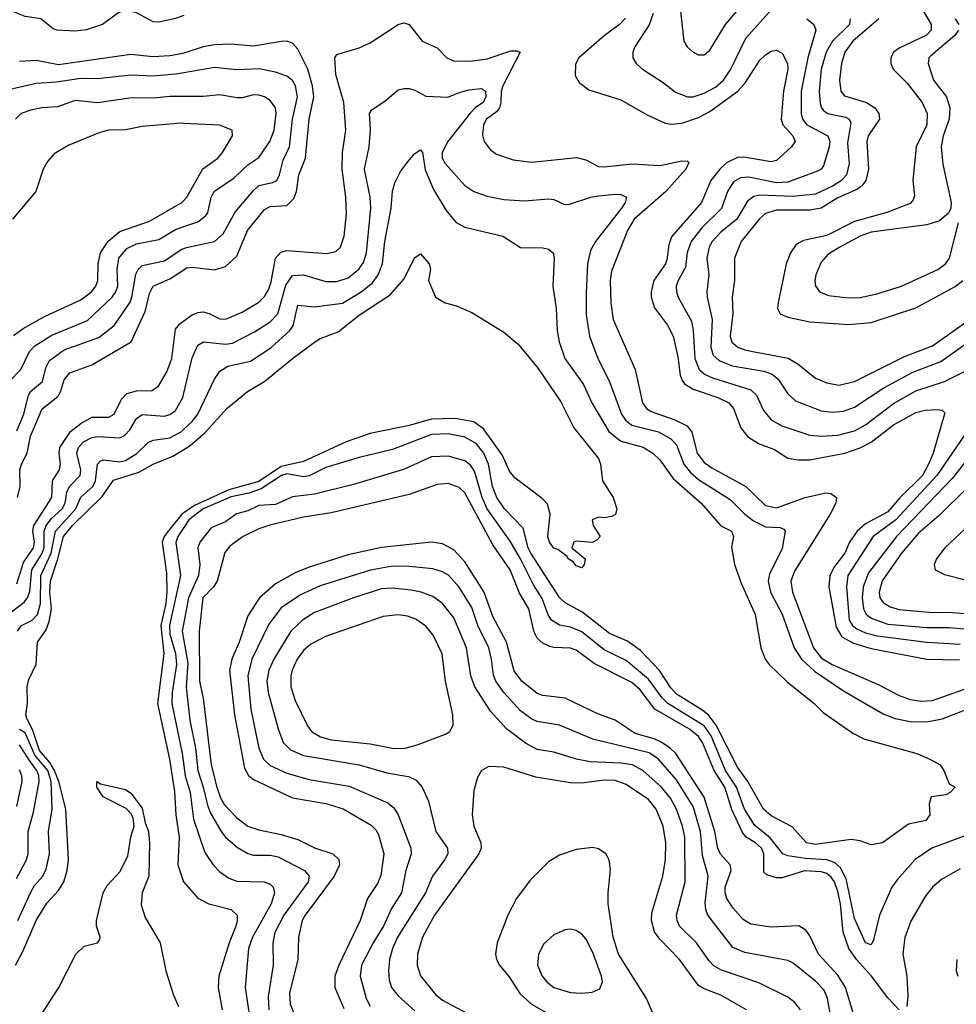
# Model space of a CAD drawing. Header units: inches. Extents: x 1308407 to 1441228, y 959628 to 1036311.
# Tile 144 of 256: x 1329410 to 1332776, y 1002649 to 1006187. Entities that reach past the tile are written whole.
import ezdxf

# ---------------------------------------------------------------- set-up
doc = ezdxf.new("R2010")
doc.units = ezdxf.units.IN
doc.header["$MEASUREMENT"] = 0
doc.layers.add('B3020', color=7, linetype='Continuous')
doc.layers.add('B3030', color=7, linetype='Continuous')

msp = doc.modelspace()

# ---------------------------------------------------------------- linework, layer by layer
at = {"layer": 'B3020', "color": 5}
for points, elevation in [([(1330000, 1006202.3), (1329970, 1006191), (1329910, 1006178.1), (1329890, 1006179.6), (1329830, 1006211.5), (1329790, 1006220.6), (1329766.7, 1006213.3), (1329708.1, 1006170), (1329650, 1006150.4), (1329610, 1006145.8), (1329543.1, 1006150), (1329530, 1006153.9), (1329486, 1006190), (1329430, 1006198.6), (1329370, 1006222.8)], 2880), ([(1330000, 1006067.3), (1329990, 1006064.1), (1329950, 1006057.7), (1329890, 1006053.6), (1329810, 1006061.8), (1329550, 1006024.8), (1329470, 1006040.3), (1329410, 1006037.6)], 2920), ([(1330000, 1005996.2), (1329970, 1005991), (1329890, 1005984.1), (1329810, 1005987.7), (1329690, 1005975.2), (1329630, 1005976.4), (1329542.4, 1005962.4), (1329470, 1005958.3), (1329350, 1005929.9)], 2940), ([(1330000, 1005911.3), (1329950, 1005911.2), (1329890, 1005904.9), (1329813.7, 1005906.3), (1329690, 1005888.4), (1329610, 1005896.4), (1329546.4, 1005873.6), (1329489.7, 1005870.3), (1329450, 1005862.1), (1329415.8, 1005850), (1329395.6, 1005830)], 2960), ([(1330000, 1005814.5), (1329990, 1005815), (1329850, 1005803.1), (1329790, 1005792.1), (1329730, 1005789.9), (1329698.3, 1005781.7), (1329584.8, 1005735.2), (1329534.4, 1005705.6), (1329510, 1005677.7), (1329494.5, 1005650), (1329468.2, 1005570), (1329384.3, 1005470)], 2980), ([(1329387.4, 1005052.6), (1329422.3, 1005077.7), (1329499.5, 1005120.5), (1329630, 1005180.6), (1329668.1, 1005210), (1329683.6, 1005230), (1329691.2, 1005250), (1329692.4, 1005310), (1329700.5, 1005350), (1329728.2, 1005391.8), (1329770, 1005425.9), (1329876.4, 1005463.6), (1329993, 1005530), (1330000, 1005537.8)], 2980), ([(1329372.5, 1004887.5), (1329413.9, 1004930), (1329445.3, 1004994.7), (1329464.9, 1005015.1), (1329526.1, 1005053.9), (1329653.7, 1005106.3), (1329742, 1005190), (1329756.1, 1005210), (1329762.7, 1005230), (1329760.6, 1005290), (1329766.5, 1005330), (1329794.9, 1005365.1), (1329830, 1005382.3), (1329910, 1005397.3), (1329970, 1005433.4), (1330000, 1005443.9)], 2960), ([(1329399.4, 1004710), (1329425, 1004770), (1329441.4, 1004838.6), (1329449.2, 1004850.8), (1329492.4, 1004887.6), (1329504, 1004936), (1329517.9, 1004962.1), (1329570, 1005001.1), (1329694.9, 1005045.1), (1329750, 1005088.2), (1329807.2, 1005172.8), (1329813.7, 1005190), (1329827.2, 1005272.8), (1329835.5, 1005290), (1329850, 1005304.1), (1329930, 1005320.6), (1329990, 1005361.4), (1330000, 1005365.1)], 2940), ([(1329402.6, 1004470), (1329412.1, 1004510), (1329410.9, 1004570), (1329416.5, 1004590), (1329436.8, 1004630), (1329448.9, 1004691.1), (1329490.4, 1004789.6), (1329546.7, 1004833.3), (1329557, 1004850), (1329570, 1004892.9), (1329590, 1004918.2), (1329670, 1004947.2), (1329810.2, 1005029.8), (1329861.3, 1005138.7), (1329876.7, 1005203.3), (1329890.2, 1005229.8), (1329950, 1005256.1), (1330000, 1005288.7)], 2920), ([(1329399.8, 1004160.2), (1329423.7, 1004236.3), (1329460.1, 1004290), (1329463.4, 1004310), (1329457.7, 1004350), (1329460.8, 1004370), (1329525.5, 1004470), (1329528.7, 1004530), (1329553, 1004570), (1329557.4, 1004590), (1329551.5, 1004630), (1329554.1, 1004650), (1329592.3, 1004707.7), (1329630, 1004736.9), (1329670, 1004759.1), (1329730, 1004759.6), (1329749.8, 1004770), (1329776.4, 1004823.6), (1329795.7, 1004844.3), (1329830, 1004853.5), (1329885.4, 1004854.6), (1329909.5, 1004870.5), (1329938.6, 1004921.4), (1329956.8, 1004970), (1329970, 1005075.2), (1329985.5, 1005094.5), (1330000, 1005104.9)], 2880), ([(1329380.6, 1004059.4), (1329425.8, 1004094.2), (1329438.1, 1004110), (1329446.3, 1004133.7), (1329453.6, 1004210), (1329490, 1004267.5), (1329497.7, 1004290), (1329497.7, 1004350), (1329505, 1004370), (1329524.5, 1004395.5), (1329562.9, 1004430), (1329574.2, 1004450), (1329580.2, 1004490), (1329589.6, 1004510), (1329628, 1004550), (1329630.2, 1004570), (1329615.4, 1004630), (1329621.1, 1004650), (1329639.9, 1004670), (1329670, 1004685.9), (1329690, 1004690.1), (1329770, 1004684.8), (1329787.3, 1004692.7), (1329806.6, 1004713.4), (1329830, 1004754.8), (1329850, 1004769.1), (1329930, 1004763.1), (1329950, 1004768.7), (1329970, 1004783.3), (1329996.4, 1004830), (1330000, 1004845.1)], 2860), ([(1329402.4, 1003990), (1329416.7, 1004010), (1329455.2, 1004030), (1329474.4, 1004050), (1329484.4, 1004090), (1329485.7, 1004190), (1329523.7, 1004270), (1329538.9, 1004350), (1329611.3, 1004428.7), (1329630, 1004472.1), (1329673.4, 1004510), (1329682.7, 1004530), (1329689.7, 1004590.3), (1329699.6, 1004600.4), (1329710, 1004606.3), (1329770, 1004599), (1329790, 1004603.9), (1329830.9, 1004629.1), (1329872, 1004668), (1329890, 1004676.4), (1329950, 1004684.9), (1329990, 1004706.8), (1330000, 1004716)], 2840), ([(1329394.7, 1002790), (1329421.2, 1002838.8), (1329469.9, 1002950), (1329507.7, 1003012.3), (1329550, 1003058), (1329568.7, 1003090), (1329580.3, 1003130), (1329585.2, 1003170), (1329576.6, 1003350), (1329551, 1003450), (1329535.2, 1003490), (1329518, 1003518), (1329480.9, 1003560.9), (1329456.8, 1003636.8), (1329436.1, 1003676.1), (1329432.3, 1003690), (1329438.7, 1003730), (1329437.5, 1003790), (1329443.5, 1003816.5), (1329470, 1003871.5), (1329474.7, 1003950), (1329505, 1003995), (1329515.6, 1004024.4), (1329524.7, 1004070), (1329518.9, 1004130), (1329520.6, 1004170), (1329547.8, 1004250), (1329567.4, 1004330), (1329599.8, 1004370), (1329706.3, 1004473.7), (1329747.7, 1004532.3), (1329838.7, 1004561.3), (1329890, 1004590.1), (1329961, 1004619), (1330000, 1004643.3)], 2820), ([(1330000, 1004414.9), (1329992.9, 1004410), (1329944.3, 1004350), (1329929.1, 1004330), (1329922.1, 1004310), (1329938.1, 1004198.1), (1329938.8, 1004130), (1329935, 1004090), (1329917.1, 1004010), (1329928.5, 1003910), (1329905.9, 1003730), (1329948, 1003530), (1329966.5, 1003413.5), (1329971.3, 1003330), (1329983.5, 1003250), (1329978.4, 1003150), (1329998.4, 1003090), (1330000, 1003088.2)], 2820), ([(1330000, 1004362.5), (1329978.1, 1004330), (1329971.8, 1004308.2), (1329988.1, 1004190), (1329948.8, 1004010), (1329950, 1003979.2), (1329969.8, 1003910), (1329974, 1003870), (1329958.5, 1003770), (1329957.3, 1003730), (1329994.5, 1003550), (1330000, 1003505.7)], 2840), ([(1330000, 1004021.3), (1329993.9, 1003990), (1330000, 1003956.4)], 2860), ([(1329403.4, 1002950), (1329450, 1003051.8), (1329463.9, 1003076.1), (1329493.2, 1003110), (1329505.3, 1003134.7), (1329517.6, 1003190), (1329513.4, 1003270), (1329527.1, 1003350), (1329523.1, 1003450), (1329510.8, 1003490), (1329464.5, 1003544.5), (1329430, 1003624.7), (1329410, 1003636.9)], 2840), ([(1329399, 1003101), (1329433.9, 1003166.1), (1329440.9, 1003190), (1329440.5, 1003270), (1329460.4, 1003339.6), (1329480.4, 1003450), (1329479.6, 1003470), (1329472.3, 1003490), (1329444.9, 1003524.9), (1329410, 1003582.2)], 2860), ([(1329399.8, 1003360.2), (1329419.1, 1003450), (1329418.1, 1003470), (1329410, 1003492.2)], 2880), ([(1329464.2, 1002575.8), (1329550.4, 1002709.6), (1329612.2, 1002830), (1329642.3, 1002857.7), (1329689.8, 1002870.2), (1329698.3, 1002881.7), (1329699.8, 1002890), (1329686.2, 1002930), (1329686, 1002950), (1329710.5, 1003049.5), (1329724.1, 1003075.9), (1329770, 1003124.9), (1329798.8, 1003181.2), (1329809.2, 1003250.8), (1329822, 1003290), (1329818.3, 1003318.3), (1329812.3, 1003332.3), (1329792.8, 1003352.8), (1329710, 1003395.1), (1329687.8, 1003430), (1329688, 1003450), (1329701.1, 1003441.1), (1329790, 1003421.6), (1329810, 1003408.2), (1329850, 1003354), (1329861.5, 1003301.5), (1329873.3, 1003270), (1329877.1, 1003230), (1329874.2, 1003110), (1329850.4, 1003050), (1329847.3, 1003007.3), (1329860.8, 1002960.8), (1329914.6, 1002870), (1329935, 1002770), (1329962.7, 1002682.7), (1329981.1, 1002641.1)], 2780)]:
    msp.add_lwpolyline(points, dxfattribs=dict(at, elevation=elevation))
at = {"layer": 'B3030', "color": 5}
for points, elevation in [([(1331781.3, 1006250), (1331796.9, 1006110), (1331809, 1006090), (1331830, 1006070.3), (1331850, 1006060.8), (1331870, 1006061.3), (1331890, 1006077.3), (1331946.6, 1006170), (1332030.8, 1006269.2)], 2960), ([(1331686.3, 1006210), (1331671.7, 1006168.3), (1331620.9, 1006090), (1331612.9, 1006070), (1331613.4, 1006050), (1331625.3, 1006030), (1331647.6, 1006010), (1331722, 1005962), (1331767, 1005927), (1331810, 1005910.1), (1331830, 1005910.1), (1331870, 1005922.7), (1331910, 1005944.6), (1331938.9, 1005970), (1331965.8, 1006010), (1332019.2, 1006120.8), (1332114.1, 1006225.9)], 2940), ([(1332639.2, 1006250), (1332685.9, 1006170), (1332685.3, 1006150), (1332668.9, 1006131.1), (1332570, 1006084.4), (1332550.1, 1006070), (1332541, 1006050), (1332541, 1006030), (1332548.9, 1006010), (1332599, 1005959), (1332653, 1005890), (1332671.4, 1005850), (1332669.3, 1005810), (1332631.5, 1005730), (1332619.6, 1005610), (1332625.7, 1005554.3), (1332620.6, 1005539.4), (1332610, 1005526.9), (1332526.1, 1005493.9), (1332410, 1005461.6), (1332310, 1005412.3), (1332226.7, 1005393.3), (1332200.5, 1005379.5), (1332179.6, 1005350), (1332165, 1005310), (1332135.4, 1005170), (1332133.5, 1005150), (1332142.9, 1005130), (1332170, 1005118.5), (1332250, 1005101.3), (1332390, 1005092.5), (1332470, 1005099.8), (1332630, 1005152.2), (1332771.3, 1005228.7), (1332799.6, 1005250)], 3020), ([(1331586.9, 1006193.1), (1331565.7, 1006170), (1331510, 1006128.7), (1331419.4, 1006050), (1331407.3, 1006027.3), (1331406.2, 1005986.2), (1331421, 1005961), (1331455.1, 1005935.1), (1331570, 1005899.5), (1331664.9, 1005844.9), (1331730, 1005815.5), (1331751.6, 1005811.6), (1331790, 1005815.8), (1331850, 1005836.2), (1331890, 1005857.5), (1331991.2, 1005930), (1332018, 1005962), (1332070, 1006041.3), (1332090, 1006060.9), (1332110, 1006074.3), (1332130, 1006078.2), (1332150, 1006066.5), (1332168.7, 1006030), (1332170.8, 1006010), (1332154.8, 1005930), (1332146.3, 1005830), (1332152.6, 1005810), (1332188.9, 1005770), (1332196.8, 1005750), (1332183.2, 1005730), (1332130, 1005681.4), (1332110, 1005676.4), (1332012.7, 1005692.7), (1331990, 1005692.1), (1331950, 1005672.8), (1331925.9, 1005650), (1331893.6, 1005610), (1331859.7, 1005530), (1331752.9, 1005407.1), (1331742.3, 1005377.7), (1331735.9, 1005324.1), (1331730.9, 1005310), (1331689.3, 1005250), (1331679.7, 1005210), (1331679.5, 1005190), (1331691.7, 1005151.7), (1331737.7, 1005090), (1331758.2, 1005050), (1331775.6, 1004975.6), (1331783.5, 1004910), (1331790.3, 1004890.3), (1331799.4, 1004879.4), (1331830, 1004859.9), (1331918.8, 1004830), (1331958.4, 1004810), (1331975, 1004790), (1332001.1, 1004721.1), (1332025.9, 1004690), (1332064.8, 1004664.8), (1332122.5, 1004642.5), (1332170, 1004612), (1332206.2, 1004606.2), (1332250, 1004606.3), (1332375.3, 1004630), (1332430, 1004649.4), (1332470, 1004669.7), (1332550, 1004731.9), (1332630, 1004775.7), (1332663.8, 1004783.8), (1332707.1, 1004787.1), (1332724.4, 1004784.4), (1332734.3, 1004774.3), (1332692.3, 1004630), (1332676.4, 1004590), (1332653.8, 1004550), (1332571.5, 1004468.5), (1332530, 1004419.2), (1332450, 1004375.9), (1332419.6, 1004350), (1332391.5, 1004310), (1332375, 1004270), (1332337.6, 1004222.4), (1332321.3, 1004190), (1332318.2, 1004150), (1332344, 1004004), (1332364, 1003970), (1332406.4, 1003946.4), (1332470, 1003927.8), (1332670, 1003889.7), (1332787.7, 1003887.7)], 2920), ([(1332238.5, 1006190), (1332264, 1006170), (1332271.2, 1006150), (1332242.3, 1006050), (1332218.6, 1005930), (1332218.3, 1005850), (1332223, 1005830), (1332238.7, 1005810), (1332314.7, 1005770), (1332321.3, 1005750), (1332318.8, 1005730), (1332298.3, 1005661.7), (1332290.2, 1005650), (1332277, 1005643), (1332170, 1005603.1), (1332130, 1005601.5), (1332030, 1005621.9), (1332000.8, 1005619.2), (1331975.3, 1005604.7), (1331953.2, 1005570), (1331931.5, 1005508.5), (1331860.8, 1005439.2), (1331822.7, 1005390), (1331809, 1005351), (1331803.3, 1005296.7), (1331776.6, 1005250), (1331769.1, 1005230), (1331770.1, 1005210), (1331776.2, 1005190), (1331824.4, 1005104.4), (1331830.7, 1005070.7), (1331836.8, 1004970), (1331851.6, 1004930), (1331872.8, 1004912.8), (1331900.2, 1004900.2), (1332037.5, 1004857.5), (1332058.1, 1004838.1), (1332083.2, 1004783.2), (1332110, 1004749.5), (1332148.3, 1004728.3), (1332250, 1004694.4), (1332290, 1004690.9), (1332350, 1004694.7), (1332410, 1004710.5), (1332450, 1004731.8), (1332550, 1004808.1), (1332630, 1004854.1), (1332732.9, 1004887.1), (1332890, 1004964.5)], 2940), ([(1332393.9, 1006190), (1332392.3, 1006170), (1332331.2, 1006110), (1332307.6, 1006070), (1332290.7, 1006010), (1332282.7, 1005930), (1332286.3, 1005886.3), (1332291.2, 1005870), (1332299.8, 1005859.8), (1332314.3, 1005850), (1332377.1, 1005837.1), (1332390.8, 1005830), (1332396.4, 1005816.4), (1332385.1, 1005745.1), (1332390.8, 1005670), (1332381.3, 1005630), (1332363.4, 1005610), (1332333.7, 1005590), (1332270, 1005559.9), (1332188, 1005552), (1332070, 1005556.9), (1332047.8, 1005552.2), (1332025, 1005535), (1331987.5, 1005470), (1331930, 1005424.1), (1331898.1, 1005390), (1331887.6, 1005370), (1331879.9, 1005330), (1331886.6, 1005270), (1331879.8, 1005210), (1331880.1, 1005190), (1331899, 1005110), (1331893.2, 1005010), (1331902.4, 1004982.4), (1331923.2, 1004963.2), (1331970, 1004943.8), (1332083.8, 1004923.8), (1332113.9, 1004913.9), (1332136.1, 1004896.1), (1332170, 1004842.7), (1332197.7, 1004817.7), (1332290, 1004781.4), (1332330, 1004776.5), (1332370, 1004781.2), (1332410, 1004794.5), (1332515.8, 1004864.2), (1332619.5, 1004920.5), (1332720.6, 1004959.4), (1332820.2, 1005030)], 2960), ([(1332497.2, 1006190), (1332403.8, 1006110), (1332375.3, 1006070), (1332363.8, 1006030), (1332356.1, 1005970), (1332361.4, 1005930), (1332374.1, 1005914.1), (1332453.4, 1005890), (1332482.7, 1005870), (1332497.3, 1005850), (1332499.4, 1005830), (1332458.8, 1005770), (1332453.8, 1005750), (1332460.1, 1005650), (1332450.9, 1005610), (1332436.8, 1005590), (1332421.1, 1005578.9), (1332350, 1005546.7), (1332290, 1005509.9), (1332250, 1005502.5), (1332130, 1005502.9), (1332090, 1005490.3), (1332068.6, 1005471.4), (1332003.1, 1005390), (1331979.3, 1005330), (1331978.7, 1005250), (1331970.9, 1005190), (1331972.6, 1005130), (1331962.9, 1005050), (1331968.9, 1005028.9), (1331990.7, 1005010.7), (1332020.1, 1005000.1), (1332171.2, 1004971.2), (1332208, 1004950), (1332270, 1004899.2), (1332310, 1004882.5), (1332354.2, 1004874.2), (1332410, 1004886.8), (1332590, 1004977.6), (1332690, 1005015.6), (1332810, 1005100.4)], 2980), ([(1332772.3, 1006190), (1332785.4, 1006170)], 3040), ([(1330000, 1005104.9), (1330030, 1005126.3), (1330050, 1005135.7), (1330070, 1005137.4), (1330091.6, 1005131.6), (1330130, 1005111.8), (1330150, 1005110.7), (1330210, 1005136.6), (1330270, 1005172.7), (1330290, 1005192.1), (1330303.9, 1005216.1), (1330314.4, 1005245.6), (1330329.6, 1005330), (1330348, 1005352), (1330370, 1005357.4), (1330512.5, 1005347.5), (1330545.7, 1005354.3), (1330563.5, 1005370), (1330576.1, 1005410), (1330584.4, 1005490), (1330582.6, 1005550), (1330568.9, 1005650), (1330570.7, 1005710), (1330581.8, 1005790), (1330574.7, 1005890), (1330546.7, 1005990), (1330542.4, 1006050), (1330550, 1006062.7), (1330630, 1006086), (1330670, 1006104.2), (1330770, 1006170.2), (1330790, 1006176.1), (1330810.1, 1006170.1), (1330857, 1006110), (1330910, 1006086.2), (1330945.6, 1006050), (1330970, 1006038.9), (1331030, 1006037.7), (1331090, 1006046.5), (1331174.9, 1006074.9), (1331195.7, 1006075.7), (1331208.8, 1006070), (1331146.6, 1005950), (1331140, 1005930), (1331139.6, 1005890), (1331134.7, 1005870), (1331124.1, 1005855.9), (1331087.5, 1005830), (1331076.8, 1005810), (1331073.8, 1005773.8), (1331079.7, 1005750), (1331100.9, 1005720.9), (1331124, 1005704), (1331183.8, 1005683.8), (1331250, 1005675.5), (1331411.8, 1005691.8), (1331444.3, 1005684.3), (1331490, 1005660.2), (1331510, 1005658.9), (1331610, 1005669.2), (1331710, 1005662.9), (1331790, 1005679.9), (1331810, 1005679.1), (1331814.6, 1005674.6), (1331803.4, 1005650), (1331732, 1005570), (1331617.9, 1005470), (1331594.8, 1005430), (1331536.4, 1005283.6), (1331531.9, 1005250), (1331534, 1005170), (1331543, 1005110), (1331621.5, 1004930), (1331648.3, 1004810), (1331662.1, 1004790), (1331679, 1004779), (1331764.1, 1004750), (1331808.4, 1004728.4), (1331825.4, 1004705.4), (1331844.5, 1004630), (1331870, 1004596.6), (1331897.3, 1004577.3), (1332019.5, 1004510), (1332090, 1004441.4), (1332130, 1004433.4), (1332232.5, 1004470), (1332307.3, 1004487.3), (1332324.7, 1004484.7), (1332345.8, 1004470), (1332343.2, 1004450), (1332322.1, 1004410), (1332194.5, 1004205.5), (1332181.8, 1004170), (1332186.8, 1004130), (1332263, 1003930), (1332290, 1003894.3), (1332330, 1003870.9), (1332497.4, 1003797.4), (1332570, 1003759.1), (1332610, 1003744.8), (1332650, 1003738.4), (1332690, 1003741.1), (1332950, 1003833.8)], 2880), ([(1332783.9, 1006150), (1332771.1, 1006130), (1332683.4, 1006056.6), (1332677.2, 1006050), (1332674.1, 1006030), (1332694.4, 1005970), (1332741, 1005910), (1332753.1, 1005870), (1332750.1, 1005830), (1332728, 1005770), (1332721.8, 1005730), (1332727.8, 1005667.8), (1332757.5, 1005530), (1332755.8, 1005510), (1332748, 1005492), (1332715, 1005465), (1332669.7, 1005450.3), (1332470, 1005423.8), (1332430.3, 1005409.7), (1332356.8, 1005370), (1332314.9, 1005345.1), (1332290, 1005316.4), (1332271.5, 1005270), (1332267.3, 1005250), (1332269.5, 1005229.5), (1332286, 1005210), (1332316.7, 1005196.7), (1332387.3, 1005187.3), (1332430, 1005188.7), (1332490, 1005201.9), (1332578.3, 1005230), (1332710, 1005289.6), (1332737, 1005310), (1332751.7, 1005330), (1332783.2, 1005456.8)], 3040), ([(1330000, 1005288.7), (1330010, 1005295.2), (1330030, 1005298.3), (1330110, 1005288.8), (1330150, 1005300.1), (1330190, 1005337.4), (1330228.3, 1005430), (1330290, 1005504.8), (1330310, 1005516.2), (1330370, 1005519.6), (1330395.7, 1005544.3), (1330404.7, 1005570), (1330413.2, 1005630), (1330436.8, 1005690), (1330450.2, 1005830), (1330467.2, 1005910), (1330462.8, 1005950), (1330445.5, 1006010), (1330410, 1006080.9), (1330390, 1006103.4), (1330370, 1006109.9), (1330350, 1006108.7), (1330250, 1006092.5), (1330170, 1006098.8), (1330110, 1006096.6), (1330070, 1006089.5), (1330000, 1006067.3)], 2920), ([(1330000, 1005365.1), (1330010, 1005368.7), (1330110, 1005390.6), (1330141.7, 1005418.3), (1330184.1, 1005495.9), (1330250, 1005574.1), (1330270, 1005591.5), (1330318.3, 1005601.7), (1330333.8, 1005610), (1330344.1, 1005630), (1330357.4, 1005682.6), (1330379.4, 1005730), (1330390.2, 1005830), (1330408.8, 1005910), (1330400.8, 1005950), (1330390, 1005968.3), (1330370, 1005984.9), (1330330, 1005999.1), (1330270.7, 1006010.7), (1330190, 1006007.5), (1330110, 1006015.4), (1330000, 1005996.2)], 2940), ([(1330000, 1004845.1), (1330030, 1004972), (1330050, 1005017.5), (1330070.5, 1005029.5), (1330150, 1005021.7), (1330174.8, 1005025.2), (1330254.3, 1005065.7), (1330310, 1005101.8), (1330337.7, 1005130), (1330366.2, 1005233.8), (1330390, 1005268.1), (1330430, 1005271), (1330510, 1005246.2), (1330550, 1005246.1), (1330590, 1005259.6), (1330629, 1005291), (1330645.2, 1005314.8), (1330656.3, 1005350), (1330671.4, 1005510), (1330669.1, 1005550), (1330649.5, 1005650), (1330666, 1005730), (1330671, 1005791), (1330667, 1005850), (1330676.1, 1005863.9), (1330723.9, 1005896.1), (1330770, 1005934.7), (1330790, 1005940.2), (1330810, 1005940.2), (1330830, 1005933.5), (1330870, 1005912.4), (1330948.5, 1005908.5), (1330992.6, 1005927.4), (1331024.9, 1005935.1), (1331070, 1005940.4), (1331083.8, 1005930), (1331085.6, 1005910), (1331075.1, 1005890), (1331047.9, 1005872.1), (1331029, 1005851), (1330948.9, 1005750), (1330928.8, 1005710), (1330928.3, 1005690), (1330938.9, 1005670), (1331010, 1005592), (1331042.6, 1005570), (1331090, 1005553), (1331150, 1005541.1), (1331224, 1005536), (1331310, 1005543), (1331330, 1005540.6), (1331365, 1005525), (1331382.7, 1005522.7), (1331462, 1005550), (1331490, 1005554.9), (1331550, 1005560.1), (1331570, 1005559), (1331590.2, 1005550), (1331585.8, 1005530), (1331572.8, 1005510), (1331479.1, 1005390), (1331461.8, 1005358.2), (1331450.6, 1005310), (1331445.5, 1005205.5), (1331446.2, 1005126.2), (1331458.1, 1005050), (1331487.3, 1004970), (1331528.5, 1004890), (1331573.3, 1004770), (1331587.7, 1004747.7), (1331610.1, 1004730.1), (1331706, 1004706), (1331750, 1004680.8), (1331770, 1004659.8), (1331796.5, 1004590), (1331820.5, 1004560.5), (1331850, 1004534.8), (1331963.3, 1004463.3), (1332015.7, 1004410), (1332046.7, 1004386.7), (1332090, 1004365.4), (1332142.5, 1004362.5), (1332156.6, 1004356.6), (1332160.7, 1004350), (1332150, 1004287), (1332105, 1004195), (1332100.1, 1004170), (1332108.1, 1004130), (1332150, 1004051.1), (1332193.5, 1003930), (1332219.1, 1003890), (1332265.8, 1003845.8), (1332370, 1003776), (1332513.1, 1003693.1), (1332555.9, 1003675.9), (1332610, 1003665.4), (1332670, 1003664.6), (1332725.4, 1003674.6), (1332867.8, 1003730)], 2860), ([(1330000, 1005443.9), (1330050, 1005461.3), (1330078.1, 1005481.9), (1330086.5, 1005493.5), (1330098.5, 1005550), (1330110, 1005571.6), (1330181.5, 1005618.5), (1330230, 1005666.2), (1330270, 1005691.5), (1330309.5, 1005750), (1330324.3, 1005790), (1330331.8, 1005850), (1330329.3, 1005870), (1330310, 1005896.8), (1330290, 1005909.9), (1330270, 1005916), (1330250, 1005916.7), (1330210, 1005906.6), (1330190, 1005906.2), (1330130, 1005917.7), (1330070, 1005911.5), (1330000, 1005911.3)], 2960), ([(1330000, 1005537.8), (1330010.5, 1005549.5), (1330068.6, 1005651.4), (1330122.4, 1005690), (1330139.4, 1005710), (1330175.1, 1005770), (1330174, 1005790), (1330127.9, 1005807.9), (1330000, 1005814.5)], 2980), ([(1330000, 1004716), (1330030, 1004743.6), (1330050.3, 1004770), (1330110, 1004895.6), (1330130, 1004924.5), (1330157.6, 1004942.4), (1330239.7, 1004960.3), (1330312.2, 1005007.8), (1330380.4, 1005070), (1330393.3, 1005086.7), (1330410, 1005161.5), (1330470, 1005156), (1330570, 1005168.2), (1330637, 1005210), (1330677.8, 1005242.2), (1330698.8, 1005270), (1330714.3, 1005310), (1330721.9, 1005390), (1330745.1, 1005510), (1330750, 1005570.7), (1330758.6, 1005601.4), (1330778.7, 1005641.3), (1330804.1, 1005675.9), (1330830, 1005706.4), (1330850, 1005720.2), (1330858.2, 1005710), (1330867.7, 1005647.7), (1330896.8, 1005576.8), (1330942.1, 1005502.1), (1330978.8, 1005458.8), (1331010, 1005441.7), (1331146.4, 1005410), (1331210, 1005369.3), (1331290, 1005367.8), (1331310, 1005363.1), (1331326.7, 1005350), (1331331, 1005330), (1331325.7, 1005230), (1331337.7, 1005150), (1331341.4, 1005070), (1331348.6, 1005030), (1331369.6, 1004970), (1331436.6, 1004876.6), (1331465.6, 1004810), (1331527.3, 1004707.3), (1331570, 1004672.6), (1331650.9, 1004650.9), (1331685.5, 1004630), (1331710, 1004606.3), (1331758.5, 1004538.5), (1331858.5, 1004450), (1331930, 1004368.8), (1331967.7, 1004350), (1331974.9, 1004330), (1331967.6, 1004292.4), (1331979, 1004230), (1332002.2, 1004162.2), (1332052.6, 1004050), (1332073, 1003930), (1332089.4, 1003890), (1332103.2, 1003870), (1332167.5, 1003807.5), (1332264.5, 1003730), (1332297.4, 1003697.4), (1332403.6, 1003623.6), (1332443.2, 1003603.2), (1332634, 1003550), (1332681, 1003530), (1332718, 1003510), (1332731.3, 1003490), (1332750, 1003442), (1332772, 1003430), (1332754, 1003410), (1332738, 1003402), (1332685.4, 1003394.6), (1332678, 1003370), (1332680.7, 1003330), (1332666, 1003310), (1332603.5, 1003296.5), (1332510, 1003229.8), (1332470, 1003222.6), (1332430, 1003236.9), (1332398, 1003242), (1332270, 1003223.2), (1332236.9, 1003230), (1332186.5, 1003286.5), (1332110, 1003326.6), (1332083.2, 1003350), (1332026.3, 1003450), (1331990, 1003501.1), (1331912.8, 1003652.8), (1331887, 1003687), (1331865.1, 1003705.1), (1331770, 1003764.3), (1331750, 1003786.9), (1331709.2, 1003849.2), (1331640.9, 1003920.9), (1331593.8, 1003953.8), (1331530, 1003981.5), (1331430, 1004059), (1331370, 1004092.3), (1331350.5, 1004110.5), (1331247.2, 1004270), (1331237.9, 1004290), (1331219.9, 1004359.9), (1331152.5, 1004430), (1331124.7, 1004470), (1331108.7, 1004510), (1331094.8, 1004590), (1331077.7, 1004630), (1331050, 1004665), (1331010, 1004687.1), (1330950, 1004699), (1330890, 1004696.8), (1330750, 1004642.4), (1330630, 1004613.6), (1330510, 1004578.3), (1330450, 1004547.7), (1330430, 1004545.2), (1330370, 1004555.1), (1330350.9, 1004550), (1330278.5, 1004501.5), (1330234.1, 1004485.9), (1330170, 1004473), (1330070, 1004429.1), (1330018.6, 1004390), (1330000, 1004362.5)], 2840), ([(1330000, 1004643.3), (1330022.6, 1004657.4), (1330076.6, 1004703.4), (1330154.1, 1004790), (1330228.9, 1004851.1), (1330291.7, 1004888.3), (1330390, 1004970.1), (1330470, 1005028.7), (1330490, 1005041.5), (1330554.3, 1005065.7), (1330630, 1005125.1), (1330741.2, 1005198.8), (1330790, 1005255.5), (1330830, 1005332.4), (1330850, 1005346.4), (1330881.5, 1005310), (1330886, 1005290), (1330878.7, 1005250), (1330904, 1005190), (1330938.8, 1005170), (1330979.3, 1005159.3), (1331035.5, 1005135.5), (1331150, 1005064.8), (1331201.8, 1005021.8), (1331273.7, 1004933.7), (1331354.7, 1004814.7), (1331401.3, 1004721.3), (1331490.2, 1004610), (1331497.6, 1004590), (1331504.9, 1004530), (1331542.8, 1004470), (1331556, 1004430), (1331550.6, 1004409.4), (1331538, 1004402), (1331510, 1004397.2), (1331490, 1004399.3), (1331466.8, 1004390), (1331470.8, 1004370), (1331496, 1004330), (1331483.5, 1004316.5), (1331468.9, 1004308.9), (1331410, 1004314), (1331402, 1004310), (1331394, 1004290), (1331442, 1004250), (1331438, 1004230), (1331430, 1004218), (1331410, 1004225.2), (1331398.9, 1004238.9), (1331381.2, 1004250), (1331378, 1004258), (1331343.8, 1004283.8), (1331330, 1004288.4), (1331314, 1004310), (1331307.5, 1004330), (1331316.1, 1004410), (1331306.9, 1004446.9), (1331287.1, 1004467.1), (1331190, 1004540.5), (1331170, 1004565.1), (1331144, 1004624), (1331077.3, 1004717.3), (1331041.7, 1004741.7), (1330973.7, 1004753.7), (1330890, 1004751.4), (1330810, 1004728.7), (1330670, 1004700.1), (1330583.5, 1004670), (1330430, 1004600.1), (1330350, 1004582.1), (1330270, 1004528.2), (1330161.7, 1004498.3), (1330038.5, 1004441.5), (1330000, 1004414.9)], 2820), ([(1332805.3, 1004694.7), (1332706.4, 1004550), (1332559, 1004390), (1332476.8, 1004330), (1332386.3, 1004190), (1332381.1, 1004150), (1332391.4, 1004030), (1332402.6, 1004010), (1332418, 1003998), (1332450, 1003983.9), (1332492.9, 1003972.9), (1332669.4, 1003950.6), (1332790, 1003943.9)], 2940), ([(1332865.6, 1004670), (1332761.5, 1004538.5), (1332560.4, 1004330), (1332460.6, 1004199.4), (1332441, 1004150), (1332437.8, 1004110), (1332442.7, 1004070), (1332451.7, 1004051.7), (1332470, 1004037.4), (1332530, 1004014.8), (1332670, 1004003.1), (1332750, 1004002.9), (1332830, 1003996.5)], 2960), ([(1332810, 1003256.1), (1332687.9, 1003210), (1332628.4, 1003170), (1332562.9, 1003097.1), (1332544.3, 1003070), (1332499.7, 1002970), (1332478.7, 1002881.3), (1332470, 1002863), (1332450, 1002869.8), (1332410, 1002957.3), (1332379.6, 1003099.6), (1332359.3, 1003139.3), (1332338.4, 1003158.4), (1332310, 1003168.7), (1332233, 1003173), (1332170, 1003183), (1332152.5, 1003190), (1332107.4, 1003247.4), (1332051.9, 1003291.9), (1332014.9, 1003350), (1331986.4, 1003430), (1331946.8, 1003490), (1331894.6, 1003614.6), (1331870, 1003650.2), (1331738.9, 1003730), (1331719.4, 1003750), (1331670, 1003818.1), (1331590, 1003885), (1331510, 1003923.5), (1331430, 1003987.8), (1331390, 1004004.3), (1331350, 1004012.1), (1331321.6, 1004030), (1331309.2, 1004049.2), (1331287.1, 1004107.1), (1331256.3, 1004156.3), (1331210.4, 1004250), (1331173.1, 1004313.1), (1331090, 1004430), (1331072, 1004470), (1331044.8, 1004564.8), (1331030, 1004586.9), (1331010, 1004601.6), (1330950, 1004618.5), (1330890, 1004616.4), (1330789.1, 1004570.9), (1330610, 1004517.1), (1330470, 1004482.5), (1330390, 1004473.1), (1330330, 1004445), (1330270, 1004441.3), (1330230, 1004422.3), (1330188.8, 1004411.2), (1330150, 1004382.5), (1330098.3, 1004361.7), (1330057.5, 1004310), (1330050.5, 1004290), (1330057.1, 1004230), (1330053.3, 1004190), (1330017.1, 1004110), (1330000, 1004021.3)], 2860), ([(1332570, 1002628.9), (1332530, 1002672.9), (1332471.5, 1002750), (1332417.7, 1002810), (1332389.9, 1002850), (1332368.8, 1002908.8), (1332359.9, 1003010), (1332350, 1003054.2), (1332338, 1003090), (1332326.6, 1003106.6), (1332310, 1003119), (1332290, 1003124.8), (1332230, 1003129.3), (1332150, 1003104.2), (1332130, 1003103.9), (1332094.5, 1003114.5), (1332084.5, 1003124.5), (1332084.2, 1003190), (1332076.3, 1003210), (1332054.7, 1003230), (1332021.2, 1003250), (1332007.1, 1003267.1), (1331969.7, 1003349.7), (1331944.4, 1003430), (1331905.5, 1003490), (1331863.5, 1003590), (1331850, 1003612.2), (1331817.6, 1003637.6), (1331692.1, 1003710), (1331639.7, 1003779.7), (1331610, 1003806), (1331474.2, 1003874.2), (1331410, 1003921.9), (1331390, 1003929.1), (1331330, 1003931.1), (1331315.5, 1003935.5), (1331290, 1003947.5), (1331270, 1003964.8), (1331257.8, 1003990), (1331240.1, 1004070), (1331206.1, 1004126.1), (1331172.3, 1004210), (1331110, 1004300.7), (1331010, 1004486.8), (1330990, 1004506.9), (1330950, 1004520.5), (1330910, 1004517.5), (1330810, 1004481.7), (1330530, 1004415.4), (1330430, 1004399.2), (1330308.8, 1004371.2), (1330270, 1004358.2), (1330212.9, 1004330), (1330165, 1004295), (1330146.9, 1004273.1), (1330119.4, 1004170), (1330106.7, 1004150), (1330068.6, 1004110), (1330054.7, 1003990), (1330056.2, 1003810), (1330069.5, 1003749.5), (1330097.7, 1003510), (1330118.9, 1003430), (1330131.2, 1003391.2), (1330146.1, 1003366.1), (1330190, 1003319.6), (1330229.8, 1003289.8), (1330270, 1003275.9), (1330350, 1003259.9), (1330410, 1003242.1), (1330470, 1003212), (1330535.2, 1003190), (1330557.4, 1003170), (1330559.6, 1003150), (1330540.8, 1003110), (1330436.3, 1002970), (1330425.8, 1002950), (1330411.5, 1002890), (1330409.1, 1002809.1), (1330379.9, 1002690), (1330382.3, 1002650), (1330422.5, 1002550)], 2880), ([(1332815.4, 1004504.6), (1332714.6, 1004405.4), (1332639.1, 1004340.9), (1332578.6, 1004270), (1332509.4, 1004170.6), (1332498.1, 1004130), (1332501.2, 1004110), (1332512.7, 1004092.7), (1332537.7, 1004077.7), (1332570, 1004067.4), (1332690, 1004056.8), (1332750, 1004058), (1332830, 1004051.5)], 2980), ([(1332810, 1004359.9), (1332735.1, 1004290), (1332704.6, 1004250), (1332695.7, 1004230), (1332699.7, 1004210), (1332733.6, 1004193.6), (1332813.8, 1004173.8)], 3020), ([(1332407, 1002610), (1332377.3, 1002710), (1332350, 1002754), (1332280.7, 1002830), (1332250, 1002895.6), (1332235.7, 1002915.7), (1332210, 1002931.2), (1332110, 1002926.6), (1332037.3, 1002937.3), (1332010, 1002954.1), (1331974.3, 1002994.3), (1331951.5, 1003030), (1331945.5, 1003050), (1331945.4, 1003070), (1331966.5, 1003130), (1331963.1, 1003150), (1331928.3, 1003188.3), (1331918.3, 1003210), (1331908.4, 1003270), (1331870, 1003393.8), (1331767.7, 1003550), (1331748.2, 1003570), (1331718.1, 1003590), (1331690, 1003602.7), (1331622.3, 1003622.3), (1331550, 1003670.4), (1331490, 1003691.9), (1331370, 1003749.9), (1331290, 1003758.8), (1331270, 1003765.9), (1331214.1, 1003810), (1331187.1, 1003847.1), (1331159.9, 1003950), (1331110, 1004043.2), (1331079.1, 1004130), (1331010, 1004239), (1330970, 1004282.5), (1330930, 1004303.8), (1330890, 1004309.4), (1330710, 1004290.7), (1330590, 1004264.9), (1330450, 1004220.1), (1330400.1, 1004199.9), (1330330, 1004160.7), (1330271.7, 1004110), (1330230, 1004044.8), (1330199, 1003950), (1330172.1, 1003890), (1330163.6, 1003850), (1330182.2, 1003690), (1330218.1, 1003498.1), (1330232, 1003472), (1330250, 1003457.5), (1330390, 1003390.9), (1330510.4, 1003370.4), (1330572.3, 1003352.3), (1330672.6, 1003292.6), (1330690, 1003276.4), (1330699.5, 1003259.5), (1330719.3, 1003190), (1330707.8, 1003112.2), (1330696, 1003084), (1330659.6, 1003030), (1330633.2, 1002950), (1330556.6, 1002790), (1330543.2, 1002750), (1330542.7, 1002710), (1330574.4, 1002634.4)], 2920), ([(1332346.2, 1002486.2), (1332313.5, 1002670), (1332300.5, 1002700.5), (1332270, 1002732.8), (1332190, 1002797), (1332170, 1002807.1), (1332016, 1002836), (1331973.1, 1002853.1), (1331882.8, 1002970), (1331875.5, 1002990), (1331873.6, 1003013.6), (1331884.6, 1003110), (1331864.2, 1003184.2), (1331856.7, 1003270), (1331830, 1003359.9), (1331770, 1003456.4), (1331705.8, 1003530), (1331672.6, 1003552.6), (1331470, 1003602.2), (1331350, 1003652.5), (1331270, 1003665.6), (1331250, 1003674.3), (1331210, 1003703.6), (1331149.9, 1003769.9), (1331121.4, 1003810), (1331112.2, 1003832.2), (1331106, 1003890), (1331096.5, 1003930), (1331056.2, 1004010), (1331034.6, 1004074.6), (1330990, 1004148.6), (1330950.8, 1004190.8), (1330930, 1004203.2), (1330894.4, 1004214.4), (1330810, 1004223), (1330750, 1004223.1), (1330670.7, 1004209.3), (1330490, 1004153.1), (1330418.9, 1004121.1), (1330350, 1004073.7), (1330305, 1004015), (1330243.9, 1003890), (1330230.4, 1003830), (1330240.2, 1003710), (1330270, 1003570.3), (1330286.6, 1003530), (1330310, 1003507.9), (1330370, 1003480.1), (1330450, 1003457.3), (1330593.7, 1003433.7), (1330732.9, 1003372.9), (1330754.8, 1003354.8), (1330770, 1003330.2), (1330815.4, 1003210), (1330816.6, 1003190), (1330798.2, 1003130), (1330781.6, 1003050), (1330746.5, 1002993.5), (1330718.1, 1002930), (1330679.9, 1002870), (1330638.1, 1002790), (1330633.9, 1002750), (1330654.8, 1002670), (1330670, 1002643.2)], 2940), ([(1332216.1, 1002630), (1332196.1, 1002656.1), (1332170, 1002674.9), (1332066.3, 1002726.3), (1331932.5, 1002772.5), (1331906.1, 1002786.1), (1331886.3, 1002806.3), (1331842.8, 1002870), (1331781.4, 1002930), (1331772.7, 1002950), (1331770.9, 1002970), (1331801.8, 1003090), (1331799.9, 1003250), (1331792.5, 1003290), (1331770, 1003350), (1331748.6, 1003390), (1331716.9, 1003430), (1331649.4, 1003489.4), (1331611.8, 1003510), (1331570, 1003516), (1331460.7, 1003520.7), (1331410.7, 1003530.7), (1331330, 1003555), (1331270, 1003565.3), (1331227.9, 1003587.9), (1331159.6, 1003639.6), (1331102.4, 1003702.4), (1331045.4, 1003790), (1331031.2, 1003830), (1331015.2, 1003930), (1330970, 1004038.5), (1330930, 1004089.9), (1330894.7, 1004114.7), (1330853, 1004130), (1330817.2, 1004137.2), (1330750, 1004144.3), (1330710, 1004141.8), (1330610, 1004109.9), (1330470, 1004056.6), (1330426.7, 1004030), (1330384.8, 1003990), (1330323.3, 1003890), (1330305, 1003850), (1330298.7, 1003810), (1330303.4, 1003770), (1330338.7, 1003638.7), (1330357.3, 1003590), (1330383.3, 1003563.3), (1330430, 1003543.7), (1330629.7, 1003509.7), (1330730, 1003481.3), (1330807.6, 1003467.6), (1330835, 1003455), (1330856, 1003430), (1330878.8, 1003378.8), (1330905.1, 1003270), (1330947.4, 1003210), (1330948.1, 1003190), (1330938.5, 1003170), (1330893.9, 1003110), (1330868.4, 1003050), (1330767.5, 1002890), (1330750.1, 1002850.1), (1330739.2, 1002810), (1330734.9, 1002770), (1330737.6, 1002737.6), (1330746.7, 1002710), (1330770, 1002679.4), (1330830, 1002625.9)], 2960), ([(1330000, 1003956.4), (1330014.7, 1003874.7), (1330008.4, 1003788.4), (1330021.4, 1003670), (1330041.7, 1003570), (1330050, 1003490), (1330069.8, 1003430), (1330084.6, 1003364.6), (1330095.8, 1003335.8), (1330134.1, 1003270), (1330150, 1003249.5), (1330192.5, 1003212.5), (1330230, 1003190.7), (1330250, 1003184.8), (1330310, 1003185.2), (1330338.8, 1003178.8), (1330434, 1003130), (1330450.1, 1003110.1), (1330446.4, 1003090), (1330359.2, 1002970), (1330327.1, 1002907.1), (1330319.3, 1002870), (1330321.6, 1002790), (1330302.8, 1002677.2), (1330305.5, 1002630)], 2860), ([(1330000, 1003505.7), (1330004.4, 1003470), (1330022.4, 1003410), (1330034.6, 1003314.6), (1330075.1, 1003195.1), (1330105.7, 1003150), (1330130, 1003125), (1330162.2, 1003102.2), (1330190, 1003091.3), (1330289.5, 1003089.5), (1330310, 1003081.6), (1330321.6, 1003070), (1330326.1, 1003050), (1330313.3, 1003010), (1330246.4, 1002890), (1330232.2, 1002850), (1330221, 1002710), (1330238.5, 1002590)], 2840), ([(1332021.8, 1002630), (1331930, 1002682.1), (1331870, 1002704.9), (1331850, 1002717.4), (1331781.6, 1002810), (1331710, 1002883), (1331691.7, 1002910), (1331681.1, 1002950), (1331682.1, 1002977.9), (1331721.8, 1003110), (1331731, 1003170), (1331732.5, 1003230), (1331722.8, 1003290), (1331697.3, 1003350), (1331670, 1003385.8), (1331590, 1003439), (1331550, 1003453.1), (1331510, 1003454.5), (1331430, 1003444.5), (1331390, 1003444.6), (1331265.1, 1003465.1), (1331150, 1003501.5), (1331096.5, 1003503.5), (1331070.2, 1003489.8), (1331055.2, 1003464.8), (1331042.2, 1003417.8), (1331035.8, 1003330), (1331041.9, 1003290), (1331067.2, 1003230), (1331068.5, 1003210), (1331060.1, 1003190), (1330900.6, 1002970), (1330857.8, 1002890), (1330839.6, 1002830), (1330838.4, 1002790), (1330850, 1002751.7), (1330904.3, 1002684.3), (1330930, 1002664.7), (1331017.1, 1002617.1)], 2980), ([(1331705.2, 1002570), (1331662.2, 1002670), (1331561.8, 1002830), (1331543, 1002890), (1331525.4, 1003010), (1331524.3, 1003050), (1331533.6, 1003133.6), (1331528.9, 1003168.9), (1331516.9, 1003190), (1331490, 1003208.4), (1331470, 1003212.9), (1331410, 1003205.6), (1331350, 1003185.6), (1331310, 1003161), (1331244.2, 1003095.8), (1331195.2, 1003030), (1331164.4, 1002970), (1331126.3, 1002870), (1331120.2, 1002830), (1331123.5, 1002810), (1331134.3, 1002790), (1331168.5, 1002748.5), (1331207.7, 1002687.7), (1331249.4, 1002650), (1331310, 1002614.9)], 3020), ([(1332790, 1003135.7), (1332722.2, 1003097.8), (1332690.1, 1003069.9), (1332663.7, 1003036.3), (1332612.1, 1002947.9), (1332590.7, 1002889.3), (1332583.2, 1002830), (1332597.6, 1002750), (1332602, 1002678), (1332598.2, 1002641.8)], 2880), ([(1330000, 1003088.2), (1330050.6, 1003030.6), (1330090.1, 1003010.1), (1330170.3, 1002990), (1330191.6, 1002970), (1330192.2, 1002950), (1330186.8, 1002930), (1330163.2, 1002870), (1330125.7, 1002750), (1330123.3, 1002710), (1330138.1, 1002630)], 2820), ([(1332777.1, 1002810), (1332775.2, 1002770), (1332781.8, 1002750)], 2920)]:
    msp.add_lwpolyline(points, dxfattribs=dict(at, elevation=elevation))
for points, elevation in [([(1330770, 1004049), (1330716.6, 1004043.4), (1330508.7, 1003971.3), (1330456.4, 1003943.6), (1330430, 1003920.8), (1330407, 1003890), (1330388.8, 1003850), (1330384.4, 1003830), (1330384.8, 1003790), (1330400.5, 1003740.5), (1330444.1, 1003650), (1330459, 1003630), (1330490.8, 1003610.8), (1330530, 1003600.1), (1330670, 1003585.8), (1330750, 1003569.6), (1330790, 1003569.1), (1330838.8, 1003581.2), (1330940.1, 1003619.9), (1330956.2, 1003630), (1330967.4, 1003652.6), (1330967.1, 1003690), (1330940.4, 1003810), (1330928.6, 1003908.6), (1330895.6, 1003975.6), (1330870, 1004008.3), (1330833.4, 1004033.4), (1330804.3, 1004044.3)], 2980), ([(1331390, 1002919.8), (1331370, 1002916.4), (1331330, 1002899.2), (1331293.9, 1002866.1), (1331274.5, 1002830), (1331270.9, 1002790), (1331287.9, 1002750), (1331304.3, 1002730), (1331330, 1002710.2), (1331390, 1002692), (1331430, 1002688.9), (1331466.9, 1002693.1), (1331494.9, 1002705.1), (1331504.1, 1002730), (1331501.3, 1002750), (1331470, 1002835.4), (1331444.3, 1002884.3), (1331430, 1002901.5), (1331410, 1002915.1)], 3040)]:
    msp.add_lwpolyline(points, close=True, dxfattribs=dict(at, elevation=elevation))

doc.saveas('drawing.dxf')
